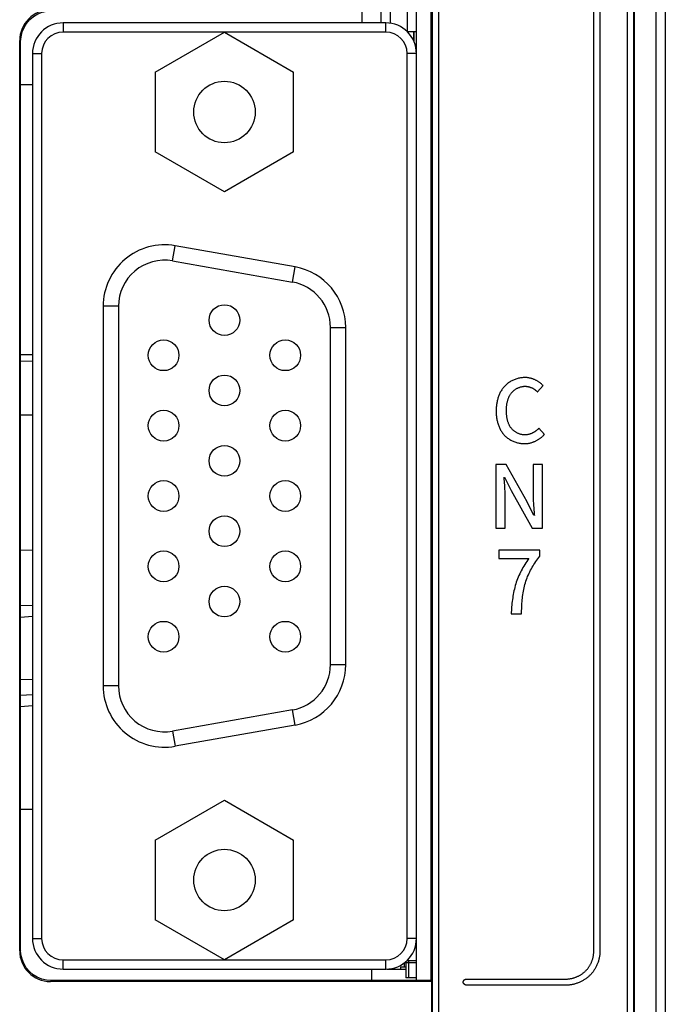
# Model space of a CAD drawing. Header units: millimetres. Extents: x -425 to 2012, y -1195 to -374.
# Tile 21 of 44: x 1226 to 1247, y -733 to -701. Entities that reach past the tile are written whole.
import ezdxf

# ---------------------------------------------------------------- set-up
doc = ezdxf.new("R2010")
doc.units = ezdxf.units.MM
doc.header["$LTSCALE"] = 30.734
doc.layers.get('0').update_dxf_attribs({"linetype": 'CONTINUOUS'})

msp = doc.modelspace()

# ---------------------------------------------------------------- linework, layer by layer
at = {"color": 7, "linetype": 'Continuous'}
for p, q in [((1247.198, -763.181), (1247.198, -593.181)), ((1247.498, -593.481), (1247.498, -762.881)), ((1246.27, -762.493), (1246.27, -626.658)), ((1246.47, -762.49), (1246.47, -626.658)), ((1246.498, -762.528), (1246.498, -626.63)), ((1239.914, -631.565), (1239.914, -737.131)), ((1240.114, -631.565), (1240.114, -737.131)), ((1245.17, -731.213), (1245.17, -645.58)), ((1245.37, -645.58), (1245.37, -731.213)), ((1237.628, -700.99), (1237.628, -700.596)), ((1238.238, -700.596), (1238.238, -700.99)), ((1238.538, -700.596), (1238.538, -700.99)), ((1239.098, -700.596), (1239.098, -701.274)), ((1239.398, -732.166), (1239.398, -700.596)), ((1239.882, -732.166), (1239.882, -700.596)), ((1238.398, -700.99), (1227.898, -700.99)), ((1227.898, -700.99), (1227.898, -701.29)), ((1238.398, -701.29), (1238.398, -700.99)), ((1226.513, -701.595), (1226.483, -701.565)), ((1226.483, -731.196), (1226.483, -701.565)), ((1238.398, -701.29), (1227.898, -701.29)), ((1230.897, -702.59), (1233.148, -701.29)), ((1233.148, -701.29), (1235.4, -702.59)), ((1239.095, -701.274), (1239.298, -701.274)), ((1239.298, -701.274), (1239.298, -701.563)), ((1239.318, -701.274), (1239.398, -701.274)), ((1239.318, -701.274), (1239.318, -701.593)), ((1226.513, -731.166), (1226.513, -701.595)), ((1226.898, -701.99), (1227.198, -701.99)), ((1226.898, -701.99), (1226.898, -730.79)), ((1227.198, -701.99), (1227.198, -730.79)), ((1239.398, -701.99), (1239.098, -701.99)), ((1239.098, -730.79), (1239.098, -701.99)), ((1230.897, -702.59), (1230.897, -705.19)), ((1235.4, -705.19), (1235.4, -702.59)), ((1226.513, -702.994), (1226.898, -702.994)), ((1233.148, -706.49), (1230.897, -705.19)), ((1235.4, -705.19), (1233.148, -706.49)), ((1231.459, -708.738), (1231.546, -708.245)), ((1235.446, -708.933), (1231.546, -708.245)), ((1231.459, -708.738), (1235.359, -709.426)), ((1235.359, -709.426), (1235.446, -708.933)), ((1229.698, -710.215), (1229.198, -710.215)), ((1229.198, -710.215), (1229.198, -722.565)), ((1229.698, -710.215), (1229.698, -722.565)), ((1236.598, -710.903), (1237.098, -710.903)), ((1236.598, -721.877), (1236.598, -710.903)), ((1237.098, -721.877), (1237.098, -710.903)), ((1226.513, -711.996), (1226.898, -711.985)), ((1243.341, -713.004), (1243.518, -712.796)), ((1226.513, -713.745), (1226.898, -713.743)), ((1243.561, -714.387), (1243.386, -714.181)), ((1242.316, -715.362), (1241.98, -715.362)), ((1241.98, -715.362), (1241.98, -717.439)), ((1243.005, -716.581), (1242.316, -715.362)), ((1243.504, -715.362), (1243.194, -715.362)), ((1243.194, -715.362), (1243.194, -716.33)), ((1243.504, -717.439), (1243.504, -715.362)), ((1242.252, -715.82), (1242.248, -715.78)), ((1242.272, -716.059), (1242.252, -715.82)), ((1242.262, -715.78), (1242.48, -716.214)), ((1242.48, -716.214), (1243.168, -717.439)), ((1242.291, -717.439), (1242.291, -716.46)), ((1243.222, -717.021), (1243.005, -716.581)), ((1243.216, -716.778), (1243.233, -716.981)), ((1243.233, -716.981), (1243.236, -717.021)), ((1241.98, -717.439), (1242.291, -717.439)), ((1243.168, -717.439), (1243.504, -717.439)), ((1226.513, -718.144), (1226.898, -718.148)), ((1243.414, -718.151), (1242.076, -718.151)), ((1242.076, -718.151), (1242.076, -718.425)), ((1243.414, -718.349), (1243.414, -718.151)), ((1242.076, -718.425), (1243.053, -718.425)), ((1226.898, -719.951), (1226.513, -719.968)), ((1226.513, -720.331), (1226.898, -720.304)), ((1242.483, -720.229), (1242.816, -720.229)), ((1236.598, -721.877), (1237.098, -721.877)), ((1226.513, -722.358), (1226.898, -722.356)), ((1229.698, -722.565), (1229.198, -722.565)), ((1226.898, -722.86), (1226.513, -722.883)), ((1226.513, -723.246), (1226.898, -723.214)), ((1235.359, -723.355), (1231.459, -724.042)), ((1235.446, -723.847), (1235.359, -723.355)), ((1235.446, -723.847), (1231.546, -724.535)), ((1231.459, -724.042), (1231.546, -724.535)), ((1230.897, -727.59), (1233.148, -726.29)), ((1233.148, -726.29), (1235.4, -727.59)), ((1226.513, -726.588), (1226.898, -726.589)), ((1230.897, -727.59), (1230.897, -730.19)), ((1235.4, -730.19), (1235.4, -727.59)), ((1233.148, -731.49), (1230.897, -730.19)), ((1235.4, -730.19), (1233.148, -731.49)), ((1226.898, -730.79), (1227.198, -730.79)), ((1239.398, -730.79), (1239.098, -730.79)), ((1226.513, -731.166), (1226.483, -731.196)), ((1227.898, -731.49), (1238.398, -731.49)), ((1227.898, -731.79), (1227.898, -731.49)), ((1238.398, -731.79), (1238.398, -731.49)), ((1238.998, -731.578), (1238.998, -731.723)), ((1239.048, -731.544), (1239.048, -732.078)), ((1239.048, -731.578), (1239.398, -731.578)), ((1239.091, -731.509), (1239.398, -731.509)), ((1239.148, -732.078), (1239.148, -731.509)), ((1227.898, -731.79), (1238.398, -731.79)), ((1237.948, -732.166), (1237.948, -731.787)), ((1238.429, -731.787), (1239.048, -731.787)), ((1239.048, -731.723), (1238.878, -731.723)), ((1238.878, -731.723), (1238.878, -731.787)), ((1227.513, -732.166), (1227.483, -732.196)), ((1239.9, -732.196), (1227.483, -732.196)), ((1239.882, -732.166), (1227.513, -732.166)), ((1239.398, -732.078), (1239.048, -732.078)), ((1239.882, -732.166), (1239.9, -732.196)), ((1239.9, -735.23), (1239.9, -732.196)), ((1241.02, -732.113), (1244.27, -732.113)), ((1244.27, -732.313), (1241.02, -732.313))]:
    msp.add_line(p, q, dxfattribs=at)
for points in [[(1226.513, -701.595), (1226.526, -701.438), (1226.563, -701.284), (1226.624, -701.139), (1226.707, -701.004), (1226.811, -700.884), (1226.933, -700.781), (1227.069, -700.7), (1227.214, -700.641), (1227.363, -700.607), (1227.513, -700.596)], [(1242.928, -712.533), (1242.899, -712.534), (1242.87, -712.535), (1242.841, -712.538), (1242.812, -712.541), (1242.783, -712.546), (1242.753, -712.551), (1242.724, -712.558), (1242.696, -712.565), (1242.667, -712.573), (1242.638, -712.582), (1242.61, -712.593), (1242.582, -712.604), (1242.554, -712.615), (1242.527, -712.628), (1242.5, -712.642), (1242.474, -712.656), (1242.448, -712.671), (1242.423, -712.687), (1242.398, -712.704), (1242.374, -712.722), (1242.35, -712.74), (1242.327, -712.759), (1242.305, -712.779), (1242.284, -712.8), (1242.263, -712.821), (1242.243, -712.843), (1242.225, -712.866), (1242.206, -712.889), (1242.189, -712.913), (1242.173, -712.937), (1242.157, -712.962), (1242.142, -712.988), (1242.128, -713.014), (1242.115, -713.04), (1242.102, -713.067), (1242.09, -713.094), (1242.079, -713.122), (1242.069, -713.15), (1242.059, -713.178), (1242.05, -713.206), (1242.042, -713.235), (1242.034, -713.264), (1242.027, -713.293), (1242.021, -713.323), (1242.015, -713.352), (1242.01, -713.381), (1242.006, -713.411), (1242.002, -713.441), (1241.999, -713.47), (1241.996, -713.5), (1241.994, -713.529), (1241.993, -713.559), (1241.992, -713.588), (1241.992, -713.617)], [(1243.518, -712.796), (1243.506, -712.782), (1243.493, -712.769), (1243.479, -712.756), (1243.465, -712.743), (1243.451, -712.731), (1243.437, -712.719), (1243.422, -712.707), (1243.407, -712.696), (1243.391, -712.685), (1243.375, -712.674), (1243.359, -712.664), (1243.343, -712.654), (1243.327, -712.644), (1243.31, -712.635), (1243.293, -712.626), (1243.276, -712.617), (1243.258, -712.609), (1243.241, -712.601), (1243.223, -712.594), (1243.205, -712.586), (1243.187, -712.58), (1243.169, -712.574), (1243.151, -712.568), (1243.132, -712.562), (1243.114, -712.557), (1243.096, -712.553), (1243.077, -712.549), (1243.059, -712.545), (1243.04, -712.542), (1243.021, -712.539), (1243.003, -712.537), (1242.984, -712.535), (1242.965, -712.534), (1242.947, -712.533), (1242.928, -712.533)], [(1242.327, -713.606), (1242.328, -713.585), (1242.328, -713.565), (1242.329, -713.545), (1242.329, -713.525), (1242.331, -713.504), (1242.332, -713.484), (1242.334, -713.463), (1242.336, -713.443), (1242.339, -713.422), (1242.342, -713.402), (1242.345, -713.381), (1242.349, -713.361), (1242.353, -713.341), (1242.357, -713.321), (1242.362, -713.301), (1242.368, -713.281), (1242.374, -713.261), (1242.38, -713.242), (1242.387, -713.222), (1242.394, -713.203), (1242.402, -713.184), (1242.41, -713.166), (1242.419, -713.147), (1242.428, -713.129), (1242.438, -713.112), (1242.448, -713.094), (1242.46, -713.077), (1242.471, -713.061), (1242.483, -713.045), (1242.496, -713.029), (1242.509, -713.014), (1242.522, -713), (1242.536, -712.987), (1242.55, -712.974), (1242.564, -712.961), (1242.579, -712.949), (1242.595, -712.937), (1242.611, -712.925), (1242.627, -712.914), (1242.643, -712.904), (1242.66, -712.894), (1242.677, -712.885), (1242.695, -712.876), (1242.712, -712.868), (1242.73, -712.86), (1242.748, -712.853), (1242.766, -712.847), (1242.785, -712.841), (1242.803, -712.836), (1242.822, -712.831), (1242.84, -712.827), (1242.859, -712.824), (1242.878, -712.821), (1242.897, -712.82), (1242.915, -712.819), (1242.934, -712.818)], [(1242.934, -712.818), (1242.946, -712.818), (1242.958, -712.819), (1242.97, -712.82), (1242.983, -712.821), (1242.995, -712.822), (1243.007, -712.824), (1243.019, -712.826), (1243.031, -712.829), (1243.043, -712.832), (1243.055, -712.835), (1243.067, -712.838), (1243.079, -712.841), (1243.091, -712.845), (1243.102, -712.849), (1243.114, -712.854), (1243.126, -712.859), (1243.137, -712.863), (1243.149, -712.869), (1243.16, -712.874), (1243.171, -712.88), (1243.182, -712.885), (1243.193, -712.892), (1243.204, -712.898), (1243.215, -712.904), (1243.226, -712.911), (1243.236, -712.918), (1243.246, -712.925), (1243.257, -712.932), (1243.267, -712.94), (1243.277, -712.947), (1243.286, -712.955), (1243.296, -712.963), (1243.305, -712.971), (1243.314, -712.979), (1243.323, -712.987), (1243.332, -712.996), (1243.341, -713.004)], [(1241.992, -713.617), (1241.992, -713.646), (1241.993, -713.675), (1241.994, -713.704), (1241.996, -713.733), (1241.998, -713.762), (1242.001, -713.792), (1242.005, -713.821), (1242.009, -713.85), (1242.014, -713.88), (1242.019, -713.909), (1242.026, -713.938), (1242.032, -713.967), (1242.04, -713.996), (1242.048, -714.024), (1242.057, -714.053), (1242.066, -714.081), (1242.076, -714.109), (1242.087, -714.136), (1242.099, -714.163), (1242.111, -714.19), (1242.124, -714.216), (1242.138, -714.242), (1242.152, -714.267), (1242.168, -714.292), (1242.184, -714.316), (1242.201, -714.34), (1242.219, -714.363), (1242.238, -714.385), (1242.257, -714.407), (1242.277, -714.428), (1242.299, -714.448), (1242.32, -714.467), (1242.343, -714.486), (1242.366, -714.504), (1242.39, -714.521), (1242.415, -714.537), (1242.44, -714.553), (1242.465, -714.567), (1242.491, -714.581), (1242.518, -714.595), (1242.545, -714.607), (1242.572, -714.618), (1242.6, -714.629), (1242.628, -714.639), (1242.656, -714.648), (1242.684, -714.656), (1242.713, -714.663), (1242.742, -714.669), (1242.77, -714.674), (1242.799, -714.679), (1242.828, -714.682), (1242.857, -714.684), (1242.886, -714.686), (1242.914, -714.686)], [(1242.926, -714.401), (1242.907, -714.401), (1242.888, -714.4), (1242.869, -714.398), (1242.851, -714.395), (1242.832, -714.392), (1242.813, -714.388), (1242.795, -714.384), (1242.776, -714.378), (1242.758, -714.372), (1242.74, -714.366), (1242.721, -714.359), (1242.704, -714.351), (1242.686, -714.343), (1242.669, -714.334), (1242.652, -714.324), (1242.635, -714.314), (1242.618, -714.304), (1242.602, -714.293), (1242.586, -714.281), (1242.571, -714.269), (1242.556, -714.257), (1242.542, -714.244), (1242.528, -714.231), (1242.514, -714.217), (1242.501, -714.203), (1242.489, -714.189), (1242.476, -714.173), (1242.464, -714.156), (1242.453, -714.139), (1242.442, -714.122), (1242.432, -714.104), (1242.422, -714.087), (1242.413, -714.068), (1242.404, -714.05), (1242.396, -714.031), (1242.389, -714.012), (1242.382, -713.993), (1242.376, -713.973), (1242.37, -713.953), (1242.364, -713.933), (1242.359, -713.913), (1242.354, -713.893), (1242.35, -713.873), (1242.347, -713.852), (1242.343, -713.832), (1242.34, -713.811), (1242.338, -713.791), (1242.335, -713.77), (1242.333, -713.749), (1242.332, -713.728), (1242.33, -713.708), (1242.329, -713.687), (1242.328, -713.667), (1242.328, -713.646), (1242.327, -713.626), (1242.327, -713.606)], [(1242.914, -714.686), (1242.934, -714.686), (1242.954, -714.685), (1242.974, -714.684), (1242.994, -714.682), (1243.014, -714.68), (1243.034, -714.677), (1243.054, -714.673), (1243.074, -714.669), (1243.094, -714.665), (1243.113, -714.66), (1243.133, -714.655), (1243.153, -714.649), (1243.172, -714.642), (1243.192, -714.636), (1243.211, -714.628), (1243.23, -714.621), (1243.249, -714.613), (1243.268, -714.604), (1243.287, -714.595), (1243.305, -714.586), (1243.324, -714.576), (1243.342, -714.566), (1243.359, -714.555), (1243.377, -714.545), (1243.394, -714.533), (1243.411, -714.522), (1243.427, -714.51), (1243.444, -714.497), (1243.46, -714.485), (1243.475, -714.472), (1243.491, -714.458), (1243.505, -714.445), (1243.52, -714.431), (1243.534, -714.417), (1243.547, -714.402), (1243.561, -714.387)], [(1243.386, -714.181), (1243.376, -714.191), (1243.367, -714.201), (1243.357, -714.21), (1243.347, -714.22), (1243.337, -714.229), (1243.327, -714.238), (1243.317, -714.247), (1243.306, -714.256), (1243.295, -714.264), (1243.284, -714.273), (1243.272, -714.281), (1243.261, -714.289), (1243.249, -714.297), (1243.237, -714.304), (1243.226, -714.311), (1243.213, -714.319), (1243.201, -714.325), (1243.189, -714.332), (1243.176, -714.338), (1243.164, -714.344), (1243.151, -714.35), (1243.138, -714.356), (1243.125, -714.361), (1243.112, -714.366), (1243.099, -714.371), (1243.086, -714.375), (1243.073, -714.379), (1243.06, -714.383), (1243.046, -714.386), (1243.033, -714.389), (1243.02, -714.392), (1243.006, -714.395), (1242.993, -714.397), (1242.979, -714.398), (1242.966, -714.4), (1242.953, -714.401), (1242.939, -714.401), (1242.926, -714.401)], [(1242.291, -716.46), (1242.29, -716.42), (1242.29, -716.38), (1242.289, -716.34), (1242.287, -716.3), (1242.285, -716.26), (1242.283, -716.22), (1242.28, -716.179), (1242.278, -716.139), (1242.272, -716.059)], [(1243.194, -716.33), (1243.194, -716.371), (1243.195, -716.412), (1243.196, -716.452), (1243.197, -716.493), (1243.199, -716.534), (1243.201, -716.574), (1243.204, -716.615), (1243.207, -716.656), (1243.21, -716.696), (1243.216, -716.778)], [(1243.053, -718.425), (1243.019, -718.473), (1242.987, -718.521), (1242.955, -718.569), (1242.924, -718.619), (1242.894, -718.669), (1242.864, -718.719), (1242.836, -718.77), (1242.809, -718.822), (1242.783, -718.874), (1242.758, -718.927), (1242.734, -718.98), (1242.711, -719.033), (1242.689, -719.087), (1242.668, -719.142), (1242.649, -719.196), (1242.631, -719.252), (1242.614, -719.307), (1242.599, -719.364), (1242.585, -719.42), (1242.572, -719.477), (1242.56, -719.534), (1242.549, -719.591), (1242.539, -719.648), (1242.53, -719.706), (1242.522, -719.764), (1242.515, -719.822), (1242.508, -719.88), (1242.503, -719.938), (1242.497, -719.996), (1242.493, -720.054), (1242.489, -720.112), (1242.486, -720.17), (1242.483, -720.229)], [(1242.816, -720.229), (1242.821, -720.115), (1242.823, -720.058), (1242.826, -720), (1242.83, -719.943), (1242.833, -719.886), (1242.838, -719.829), (1242.843, -719.772), (1242.848, -719.715), (1242.855, -719.658), (1242.862, -719.602), (1242.87, -719.545), (1242.88, -719.489), (1242.89, -719.433), (1242.902, -719.378), (1242.915, -719.322), (1242.929, -719.267), (1242.944, -719.213), (1242.961, -719.16), (1242.979, -719.109), (1242.998, -719.057), (1243.018, -719.007), (1243.04, -718.956), (1243.063, -718.906), (1243.087, -718.857), (1243.112, -718.808), (1243.138, -718.759), (1243.165, -718.711), (1243.193, -718.664), (1243.222, -718.617), (1243.252, -718.571), (1243.283, -718.525), (1243.315, -718.48), (1243.347, -718.436), (1243.38, -718.392), (1243.414, -718.349)], [(1227.513, -732.166), (1227.355, -732.153), (1227.202, -732.116), (1227.056, -732.056), (1226.922, -731.973), (1226.801, -731.868), (1226.699, -731.746), (1226.617, -731.61), (1226.559, -731.465), (1226.525, -731.316), (1226.513, -731.166)], [(1244.906, -731.848), (1244.92, -731.834), (1244.934, -731.819), (1244.947, -731.804), (1244.961, -731.788), (1244.973, -731.772), (1244.986, -731.755), (1244.998, -731.739), (1245.01, -731.721), (1245.021, -731.704), (1245.032, -731.686), (1245.043, -731.668), (1245.053, -731.65), (1245.063, -731.632), (1245.073, -731.613), (1245.082, -731.594), (1245.091, -731.575), (1245.099, -731.556), (1245.107, -731.536), (1245.114, -731.517), (1245.121, -731.497), (1245.128, -731.477), (1245.134, -731.457), (1245.14, -731.437), (1245.145, -731.417), (1245.15, -731.396), (1245.154, -731.376), (1245.158, -731.355), (1245.161, -731.335), (1245.164, -731.315), (1245.166, -731.294), (1245.168, -731.274), (1245.169, -731.253), (1245.17, -731.233), (1245.17, -731.213)], [(1245.37, -731.213), (1245.37, -731.238), (1245.369, -731.262), (1245.368, -731.287), (1245.365, -731.312), (1245.362, -731.337), (1245.359, -731.362), (1245.355, -731.387), (1245.35, -731.412), (1245.345, -731.437), (1245.339, -731.462), (1245.333, -731.487), (1245.326, -731.511), (1245.319, -731.536), (1245.311, -731.56), (1245.302, -731.584), (1245.293, -731.608), (1245.283, -731.632), (1245.273, -731.656), (1245.262, -731.679), (1245.251, -731.702), (1245.24, -731.725), (1245.228, -731.748), (1245.215, -731.77), (1245.202, -731.792), (1245.188, -731.813), (1245.174, -731.835), (1245.16, -731.856), (1245.145, -731.876), (1245.13, -731.896), (1245.114, -731.916), (1245.098, -731.935), (1245.082, -731.954), (1245.065, -731.972), (1245.047, -731.99)], [(1244.27, -732.113), (1244.291, -732.112), (1244.311, -732.112), (1244.331, -732.11), (1244.352, -732.109), (1244.372, -732.106), (1244.393, -732.103), (1244.413, -732.1), (1244.433, -732.096), (1244.454, -732.092), (1244.474, -732.087), (1244.494, -732.082), (1244.514, -732.076), (1244.535, -732.07), (1244.554, -732.064), (1244.574, -732.057), (1244.594, -732.049), (1244.613, -732.041), (1244.633, -732.033), (1244.652, -732.024), (1244.671, -732.015), (1244.689, -732.006), (1244.708, -731.996), (1244.726, -731.986), (1244.744, -731.975), (1244.762, -731.964), (1244.779, -731.952), (1244.796, -731.941), (1244.813, -731.928), (1244.829, -731.916), (1244.845, -731.903), (1244.861, -731.89), (1244.876, -731.876), (1244.891, -731.862), (1244.906, -731.848)], [(1245.047, -731.99), (1245.03, -732.007), (1245.011, -732.024), (1244.993, -732.04), (1244.973, -732.057), (1244.954, -732.072), (1244.934, -732.088), (1244.913, -732.102), (1244.892, -732.117), (1244.871, -732.131), (1244.849, -732.144), (1244.827, -732.157), (1244.805, -732.17), (1244.783, -732.182), (1244.76, -732.194), (1244.737, -732.205), (1244.713, -732.215), (1244.69, -732.226), (1244.666, -732.235), (1244.642, -732.244), (1244.618, -732.253), (1244.593, -732.261), (1244.569, -732.268), (1244.544, -732.275), (1244.519, -732.282), (1244.495, -732.287), (1244.47, -732.293), (1244.445, -732.297), (1244.42, -732.301), (1244.395, -732.305), (1244.37, -732.308), (1244.345, -732.31), (1244.32, -732.311), (1244.295, -732.312), (1244.27, -732.313)], [(1240.92, -732.213), (1240.92, -732.21), (1240.921, -732.207), (1240.921, -732.205), (1240.921, -732.202), (1240.922, -732.2), (1240.922, -732.197), (1240.923, -732.194), (1240.924, -732.192), (1240.925, -732.189), (1240.925, -732.186), (1240.926, -732.184), (1240.928, -732.181), (1240.929, -732.179), (1240.93, -732.176), (1240.931, -732.173), (1240.933, -732.171), (1240.934, -732.168), (1240.936, -732.166), (1240.937, -732.163), (1240.939, -732.161), (1240.941, -732.159), (1240.943, -732.156), (1240.945, -732.154), (1240.947, -732.152), (1240.949, -732.149), (1240.951, -732.147), (1240.953, -732.145), (1240.955, -732.143), (1240.957, -732.141), (1240.959, -732.139), (1240.962, -732.137), (1240.964, -732.135), (1240.966, -732.133), (1240.969, -732.132), (1240.971, -732.13), (1240.974, -732.128), (1240.976, -732.127), (1240.978, -732.125), (1240.981, -732.124), (1240.984, -732.122), (1240.986, -732.121), (1240.989, -732.12), (1240.991, -732.119), (1240.994, -732.118), (1240.997, -732.117), (1240.999, -732.116), (1241.002, -732.115), (1241.005, -732.115), (1241.007, -732.114), (1241.01, -732.114), (1241.012, -732.113), (1241.015, -732.113), (1241.018, -732.113), (1241.02, -732.113)], [(1241.02, -732.313), (1241.018, -732.313), (1241.015, -732.313), (1241.012, -732.312), (1241.01, -732.312), (1241.007, -732.311), (1241.005, -732.311), (1241.002, -732.31), (1240.999, -732.309), (1240.997, -732.309), (1240.994, -732.308), (1240.991, -732.307), (1240.989, -732.306), (1240.986, -732.304), (1240.984, -732.303), (1240.981, -732.302), (1240.978, -732.3), (1240.976, -732.299), (1240.974, -732.297), (1240.971, -732.296), (1240.969, -732.294), (1240.966, -732.292), (1240.964, -732.29), (1240.962, -732.288), (1240.959, -732.287), (1240.957, -732.285), (1240.955, -732.283), (1240.953, -732.28), (1240.951, -732.278), (1240.949, -732.276), (1240.947, -732.274), (1240.945, -732.272), (1240.943, -732.269), (1240.941, -732.267), (1240.939, -732.264), (1240.937, -732.262), (1240.936, -732.26), (1240.934, -732.257), (1240.933, -732.255), (1240.931, -732.252), (1240.93, -732.25), (1240.929, -732.247), (1240.928, -732.244), (1240.926, -732.242), (1240.925, -732.239), (1240.925, -732.237), (1240.924, -732.234), (1240.923, -732.231), (1240.922, -732.229), (1240.922, -732.226), (1240.921, -732.223), (1240.921, -732.221), (1240.921, -732.218), (1240.92, -732.215), (1240.92, -732.213)]]:
    msp.add_lwpolyline(points, dxfattribs=at)
for centre, radius in [((1233.148, -703.89), 1), ((1233.148, -710.665), 0.5), ((1231.168, -711.81), 0.5), ((1235.128, -711.81), 0.5), ((1233.148, -712.955), 0.5), ((1231.168, -714.1), 0.5), ((1235.128, -714.1), 0.5), ((1233.148, -715.245), 0.5), ((1231.168, -716.39), 0.5), ((1235.128, -716.39), 0.5), ((1233.148, -717.535), 0.5), ((1231.168, -718.68), 0.5), ((1235.128, -718.68), 0.5), ((1233.148, -719.825), 0.5), ((1231.168, -720.97), 0.5), ((1235.128, -720.97), 0.5), ((1233.148, -728.89), 1)]:
    msp.add_circle(centre, radius, dxfattribs=at)
for centre, radius, start, end in [((1227.898, -701.99), 1, 90, 180), ((1238.398, -701.99), 1, 0, 90), ((1227.898, -701.99), 0.7, 90, 180), ((1238.398, -701.99), 0.7, 0, 90), ((1231.198, -710.215), 2, 80, 180), ((1231.198, -710.215), 1.5, 80, 180), ((1235.098, -710.903), 2, 0, 80), ((1235.098, -710.903), 1.5, 0, 80), ((1235.098, -721.877), 1.5, 280, 0), ((1235.098, -721.877), 2, 280, 0), ((1231.198, -722.565), 2, 180, 280), ((1231.198, -722.565), 1.5, 180, 280), ((1227.898, -730.79), 1, 180, 270), ((1227.898, -730.79), 0.7, 180, 270), ((1238.398, -730.79), 1, 270, 0), ((1238.398, -730.79), 0.7, 270, 0)]:
    msp.add_arc(centre, radius, start, end, dxfattribs=at)
for centre, major_axis, ratio, start_param, end_param in [((1227.484, -701.566), (-0.708, 0.708), 0.99909, -0.784943, 0.784943), ((1338.293, -700.64), (373.322, 9.424), 0.023363, -1.87547, -1.87439), ((1227.484, -731.195), (0.708, 0.708), 0.99909, -3.926536, -2.356649)]:
    msp.add_ellipse(centre, major_axis=major_axis, ratio=ratio, start_param=start_param, end_param=end_param, dxfattribs=at)

doc.saveas('drawing.dxf')
